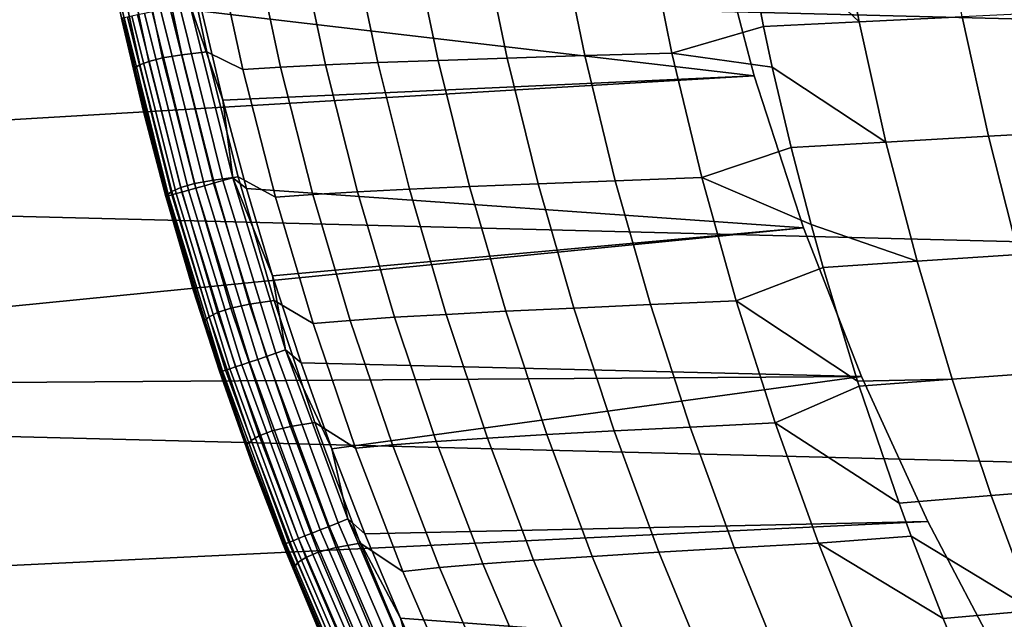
# Model space of a CAD drawing. Header units: metres. Extents: x -23 to 242, y -40 to 23.
# Tile 10 of 256: x -17.11 to -12.18, y -6.67 to -3.66. Entities that reach past the tile are written whole.
import ezdxf

# ---------------------------------------------------------------- set-up
doc = ezdxf.new("R2010")
doc.units = ezdxf.units.M
doc.layers.add('solid_10171013', color=7, linetype='CONTINUOUS')

msp = doc.modelspace()

# ---------------------------------------------------------------- linework, layer by layer
at = {"layer": 'solid_10171013'}
for points in [[(22.040607, -4.523273), (-22.241461, -3.401067), (-22.385164, -2.269888), (22.241476, -3.400968)], [(-12.501818, -3.044234, 240.183884), (-13.022455, -3.065777, 238.891663), (-12.908129, -3.673386, 238.841599), (-12.390769, -3.647698, 240.132553)], [(-13.022455, -3.065777, 238.891663), (-13.503671, -3.086059, 237.583588), (-13.49917, -3.111904, 237.581726), (-12.908129, -3.673386, 238.841599)], [(-13.845728, -3.829392, 236.061905), (-13.386532, -3.69694, 237.535065), (-13.49917, -3.111904, 237.581726), (-13.9727, -3.199767, 236.110611)], [(-13.49917, -3.111904, 237.581726), (-13.386532, -3.69694, 237.535065), (-12.908129, -3.673386, 238.841599)], [(-13.636182, -3.170881, 150), (-21.747221, -3.325399, 150), (-21.550816, -4.422765, 150), (-13.432883, -3.944314, 150)], [(-16.434317, -3.205971, 222.389267), (-16.53163, -3.219409, 220.834457), (-16.396725, -3.854213, 220.819855), (-16.300575, -3.838461, 222.371185)], [(-16.308184, -3.193648, 223.942307), (-16.434317, -3.205971, 222.389267), (-16.300575, -3.838461, 222.371185), (-16.175589, -3.823985, 223.920807)], [(-15.995838, -3.912501, 225.462692), (-16.134514, -3.267838, 225.488892), (-16.308184, -3.193648, 223.942307), (-16.175589, -3.823985, 223.920807)], [(-13.636182, -3.170881, 150.25), (-13.432883, -3.944314, 150.25), (-16.200628, -3.619299, 150.25), (-16.294233, -3.171403, 150.25)], [(-14.281855, -3.842322, 234.582123), (-13.845728, -3.829392, 236.061905), (-13.9727, -3.199767, 236.110611), (-14.411148, -3.210021, 234.627899)], [(-13.432883, -3.944314, 150.25), (-13.636182, -3.170881, 150.25), (-13.636182, -3.170881, 150), (-13.432883, -3.944314, 150)], [(-16.38035, -4.547982, 150.649994), (-16.599079, -3.670227, 214.649994), (-16.693008, -3.21613, 214.649994), (-16.602549, -3.654497, 150.649994)], [(-16.536343, -3.903733, 216.171143), (-16.674671, -3.261766, 216.17485), (-16.693008, -3.21613, 214.649994), (-16.599079, -3.670227, 214.649994)], [(-16.649197, -3.248841, 217.725677), (-16.674671, -3.261766, 216.17485), (-16.536343, -3.903733, 216.171143), (-16.511889, -3.888663, 217.718277)], [(-16.602436, -3.233953, 219.279404), (-16.649197, -3.248841, 217.725677), (-16.511889, -3.888663, 217.718277), (-16.466328, -3.871245, 219.268356)], [(-16.53163, -3.219409, 220.834457), (-16.602436, -3.233953, 219.279404), (-16.466328, -3.871245, 219.268356), (-16.396725, -3.854213, 220.819855)], [(-15.717759, -3.247722, 228.571228), (-15.943924, -3.257666, 227.033264), (-15.806449, -3.900453, 227.003586), (-15.581602, -3.88858, 228.538162)], [(-15.453605, -3.238542, 230.101181), (-15.717759, -3.247722, 228.571228), (-15.581602, -3.88858, 228.538162), (-15.318859, -3.877508, 230.064804)], [(-15.149329, -3.229187, 231.621643), (-15.453605, -3.238542, 230.101181), (-15.318859, -3.877508, 230.064804), (-15.016186, -3.866103, 231.582047)], [(-14.802587, -3.219828, 233.131058), (-15.149329, -3.229187, 231.621643), (-15.016186, -3.866103, 231.582047), (-14.671242, -3.854556, 233.088318)], [(-14.411148, -3.210021, 234.627899), (-14.802587, -3.219828, 233.131058), (-14.671242, -3.854556, 233.088318), (-14.281855, -3.842322, 234.582123)], [(-15.943924, -3.257666, 227.033264), (-16.134514, -3.267838, 225.488892), (-15.995838, -3.912501, 225.462692), (-15.806449, -3.900453, 227.003586)], [(21.783203, -5.633999), (-22.040586, -4.523384), (-22.241461, -3.401067), (22.040607, -4.523273)], [(-16.313057, -3.590775, 150.263641), (-16.094732, -4.46868, 150.263641), (-16.142517, -4.481948, 150.280487), (-16.36149, -3.601436, 150.280487)], [(-16.262892, -3.579733, 150.253418), (-16.045237, -4.454938, 150.253418), (-16.094732, -4.46868, 150.263641), (-16.313057, -3.590775, 150.263641)], [(-16.262892, -3.579733, 150.253418), (-16.200628, -3.619299, 150.25), (-16.094578, -4.064964, 150.25)], [(-16.262892, -3.579733, 150.253418), (-16.094578, -4.064964, 150.25), (-16.045237, -4.454938, 150.253418)], [(-16.572969, -3.647986, 150.497314), (-16.351166, -4.539879, 150.497314), (-16.367334, -4.544368, 150.546921), (-16.589357, -3.651594, 150.546921)], [(-16.550392, -3.643017, 150.450317), (-16.32889, -4.533694, 150.450317), (-16.351166, -4.539879, 150.497314), (-16.572969, -3.647986, 150.497314)], [(-16.522011, -3.636769, 150.406738), (-16.300888, -4.525919, 150.406738), (-16.32889, -4.533694, 150.450317), (-16.550392, -3.643017, 150.450317)], [(-16.488312, -3.629352, 150.36734), (-16.267641, -4.516688, 150.36734), (-16.300888, -4.525919, 150.406738), (-16.522011, -3.636769, 150.406738)], [(-16.449875, -3.620891, 150.332779), (-16.229719, -4.506159, 150.332779), (-16.267641, -4.516688, 150.36734), (-16.488312, -3.629352, 150.36734)], [(-16.407358, -3.611533, 150.303665), (-16.187771, -4.494513, 150.303665), (-16.229719, -4.506159, 150.332779), (-16.449875, -3.620891, 150.332779)], [(-16.36149, -3.601436, 150.280487), (-16.142517, -4.481948, 150.280487), (-16.187771, -4.494513, 150.303665), (-16.407358, -3.611533, 150.303665)], [(-13.432883, -3.944314, 150.25), (-16.094578, -4.064964, 150.25), (-16.200628, -3.619299, 150.25)], [(-12.390769, -3.647698, 240.132553), (-12.908129, -3.673386, 238.841599), (-12.772966, -4.275966, 238.782394), (-12.259504, -4.246288, 240.071884)], [(-11.835176, -3.620852, 241.407318), (-12.390769, -3.647698, 240.132553), (-12.259504, -4.246288, 240.071884), (-11.708132, -4.21533, 241.345428)], [(-16.599274, -3.653776, 150.598312), (-16.377117, -4.547084, 150.598312), (-16.38035, -4.547982, 150.649994), (-16.602549, -3.654497, 150.649994)], [(-16.589357, -3.651594, 150.546921), (-16.367334, -4.544368, 150.546921), (-16.377117, -4.547084, 150.598312), (-16.599274, -3.653776, 150.598312)], [(-16.38035, -4.547982, 150.649994), (-16.492764, -4.121742, 214.649994), (-16.599079, -3.670227, 214.649994)], [(-16.536343, -3.903733, 216.171143), (-16.599079, -3.670227, 214.649994), (-16.492764, -4.121742, 214.649994)], [(-13.845728, -3.829392, 236.061905), (-13.342465, -3.900594, 237.516815), (-13.386532, -3.69694, 237.535065)], [(-12.908129, -3.673386, 238.841599), (-13.386532, -3.69694, 237.535065), (-13.342465, -3.900594, 237.516815), (-12.772966, -4.275966, 238.782394)], [(-16.300575, -3.838461, 222.371185), (-16.396725, -3.854213, 220.819855), (-16.23761, -4.483728, 220.802643), (-16.142756, -4.465789, 222.349854)], [(-16.175589, -3.823985, 223.920807), (-16.300575, -3.838461, 222.371185), (-16.142756, -4.465789, 222.349854), (-16.019041, -4.449267, 223.895416)], [(-15.832075, -4.551756, 225.431686), (-15.995838, -3.912501, 225.462692), (-16.175589, -3.823985, 223.920807), (-16.019041, -4.449267, 223.895416)], [(-14.281855, -3.842322, 234.582123), (-14.671242, -3.854556, 233.088318), (-14.515977, -4.483972, 233.037735), (-14.129045, -4.469251, 234.527985)], [(-14.129045, -4.469251, 234.527985), (-13.695726, -4.453552, 236.004349), (-13.845728, -3.829392, 236.061905), (-14.281855, -3.842322, 234.582123)], [(-13.845728, -3.829392, 236.061905), (-13.695726, -4.453552, 236.004349), (-13.247886, -4.303267, 237.477646), (-13.342465, -3.900594, 237.516815)], [(-16.511889, -3.888663, 217.718277), (-16.536343, -3.903733, 216.171143), (-16.373402, -4.539968, 216.166809), (-16.350088, -4.522901, 217.709564)], [(-16.466328, -3.871245, 219.268356), (-16.511889, -3.888663, 217.718277), (-16.350088, -4.522901, 217.709564), (-16.30587, -4.503105, 219.255371)], [(-16.396725, -3.854213, 220.819855), (-16.466328, -3.871245, 219.268356), (-16.30587, -4.503105, 219.255371), (-16.23761, -4.483728, 220.802643)], [(-15.581602, -3.88858, 228.538162), (-15.806449, -3.900453, 227.003586), (-15.644039, -4.5379, 226.968475), (-15.420698, -4.524145, 228.499008)], [(-15.318859, -3.877508, 230.064804), (-15.581602, -3.88858, 228.538162), (-15.420698, -4.524145, 228.499008), (-15.159586, -4.511199, 230.021729)], [(-15.016186, -3.866103, 231.582047), (-15.318859, -3.877508, 230.064804), (-15.159586, -4.511199, 230.021729), (-14.858789, -4.49774, 231.535156)], [(-14.671242, -3.854556, 233.088318), (-15.016186, -3.866103, 231.582047), (-14.858789, -4.49774, 231.535156), (-14.515977, -4.483972, 233.037735)], [(-13.432883, -3.944314, 150), (-21.550816, -4.422765, 150), (-21.299129, -5.508809, 150), (-13.18579, -4.704759, 150)], [(-16.536343, -3.903733, 216.171143), (-16.492764, -4.121742, 214.649994), (-16.374161, -4.570212, 214.649994), (-16.373402, -4.539968, 216.166809)], [(-13.432883, -3.944314, 150.25), (-13.18579, -4.704759, 150.25), (-15.976314, -4.507478, 150.25), (-16.094578, -4.064964, 150.25)], [(-15.806449, -3.900453, 227.003586), (-15.995838, -3.912501, 225.462692), (-15.832075, -4.551756, 225.431686), (-15.644039, -4.5379, 226.968475)], [(-13.18579, -4.704759, 150.25), (-13.432883, -3.944314, 150.25), (-13.432883, -3.944314, 150), (-13.18579, -4.704759, 150)], [(-13.342465, -3.900594, 237.516815), (-13.247886, -4.303267, 237.477646), (-12.772966, -4.275966, 238.782394)], [(-16.045237, -4.454938, 150.253418), (-16.094578, -4.064964, 150.25), (-15.976314, -4.507478, 150.25)], [(-16.110104, -5.428126, 150.649994), (-16.374161, -4.570212, 214.649994), (-16.492764, -4.121742, 214.649994), (-16.38035, -4.547982, 150.649994)], [(-11.708132, -4.21533, 241.345428), (-12.259504, -4.246288, 240.071884), (-12.108404, -4.839335, 240.002029), (-11.561893, -4.804476, 241.274139)], [(-12.772966, -4.275966, 238.782394), (-13.247886, -4.303267, 237.477646), (-13.14805, -4.688495, 237.436295), (-12.617368, -4.87281, 238.714233)], [(-12.259504, -4.246288, 240.071884), (-12.772966, -4.275966, 238.782394), (-12.617368, -4.87281, 238.714233), (-12.108404, -4.839335, 240.002029)], [(-13.695726, -4.453552, 236.004349), (-13.14805, -4.688495, 237.436295), (-13.247886, -4.303267, 237.477646)], [(-16.23761, -4.483728, 220.802643), (-16.30587, -4.503105, 219.255371), (-16.121244, -5.128557, 219.240448), (-16.054476, -5.106977, 220.782883)], [(-16.142756, -4.465789, 222.349854), (-16.23761, -4.483728, 220.802643), (-16.054476, -5.106977, 220.782883), (-15.961061, -5.086977, 222.325302)], [(-16.142517, -4.481948, 150.280487), (-15.876195, -5.349313, 150.280487), (-15.920702, -5.364309, 150.303665), (-16.187771, -4.494513, 150.303665)], [(-16.019041, -4.449267, 223.895416), (-16.142756, -4.465789, 222.349854), (-15.961061, -5.086977, 222.325302), (-15.838765, -5.068521, 223.86618)], [(-16.094732, -4.46868, 150.263641), (-15.829199, -5.333478, 150.263641), (-15.876195, -5.349313, 150.280487), (-16.142517, -4.481948, 150.280487)], [(-16.045237, -4.454938, 150.253418), (-15.78052, -5.317076, 150.253418), (-15.829199, -5.333478, 150.263641), (-16.094732, -4.46868, 150.263641)], [(-16.045237, -4.454938, 150.253418), (-15.976314, -4.507478, 150.25), (-15.845942, -4.946299, 150.25)], [(-16.045237, -4.454938, 150.253418), (-15.845942, -4.946299, 150.25), (-15.78052, -5.317076, 150.253418)], [(-15.643493, -5.184554, 225.396027), (-15.832075, -4.551756, 225.431686), (-16.019041, -4.449267, 223.895416), (-15.838765, -5.068521, 223.86618)], [(-14.515977, -4.483972, 233.037735), (-14.858789, -4.49774, 231.535156), (-14.677514, -5.123107, 231.48114), (-14.337192, -5.107116, 232.979477)], [(-14.129045, -4.469251, 234.527985), (-14.515977, -4.483972, 233.037735), (-14.337192, -5.107116, 232.979477), (-13.953144, -5.089888, 234.465637)], [(-13.953144, -5.089888, 234.465637), (-13.523133, -5.071379, 235.938126), (-13.695726, -4.453552, 236.004349), (-14.129045, -4.469251, 234.527985)], [(-13.695726, -4.453552, 236.004349), (-13.523133, -5.071379, 235.938126), (-13.08813, -4.904127, 237.411469), (-13.14805, -4.688495, 237.436295)], [(21.469774, -6.730415), (-21.783175, -5.634114), (-22.040586, -4.523384), (21.783203, -5.633999)], [(-16.350088, -4.522901, 217.709564), (-16.373402, -4.539968, 216.166809), (-16.186022, -5.169496, 216.161835), (-16.163967, -5.150578, 217.6996)], [(-16.32889, -4.533694, 150.450317), (-16.059492, -5.411073, 150.450317), (-16.081402, -5.418455, 150.497314), (-16.351166, -4.539879, 150.497314)], [(-16.30587, -4.503105, 219.255371), (-16.350088, -4.522901, 217.709564), (-16.163967, -5.150578, 217.6996), (-16.121244, -5.128557, 219.240448)], [(-16.300888, -4.525919, 150.406738), (-16.031954, -5.401794, 150.406738), (-16.059492, -5.411073, 150.450317), (-16.32889, -4.533694, 150.450317)], [(-16.267641, -4.516688, 150.36734), (-15.999255, -5.390777, 150.36734), (-16.031954, -5.401794, 150.406738), (-16.300888, -4.525919, 150.406738)], [(-16.229719, -4.506159, 150.332779), (-15.961958, -5.37821, 150.332779), (-15.999255, -5.390777, 150.36734), (-16.267641, -4.516688, 150.36734)], [(-16.187771, -4.494513, 150.303665), (-15.920702, -5.364309, 150.303665), (-15.961958, -5.37821, 150.332779), (-16.229719, -4.506159, 150.332779)], [(-13.18579, -4.704759, 150.25), (-15.845942, -4.946299, 150.25), (-15.976314, -4.507478, 150.25)], [(-15.644039, -4.5379, 226.968475), (-15.832075, -4.551756, 225.431686), (-15.643493, -5.184554, 225.396027), (-15.456989, -5.168963, 226.928024)], [(-15.420698, -4.524145, 228.499008), (-15.644039, -4.5379, 226.968475), (-15.456989, -5.168963, 226.928024), (-15.235369, -5.153384, 228.453934)], [(-15.159586, -4.511199, 230.021729), (-15.420698, -4.524145, 228.499008), (-15.235369, -5.153384, 228.453934), (-14.976134, -5.138602, 229.972107)], [(-14.858789, -4.49774, 231.535156), (-15.159586, -4.511199, 230.021729), (-14.976134, -5.138602, 229.972107), (-14.677514, -5.123107, 231.48114)], [(-16.377117, -4.547084, 150.598312), (-16.106926, -5.427055, 150.598312), (-16.110104, -5.428126, 150.649994), (-16.38035, -4.547982, 150.649994)], [(-16.367334, -4.544368, 150.546921), (-16.097303, -5.423813, 150.546921), (-16.106926, -5.427055, 150.598312), (-16.377117, -4.547084, 150.598312)], [(-16.186022, -5.169496, 216.161835), (-16.373402, -4.539968, 216.166809), (-16.374161, -4.570212, 214.649994), (-16.243414, -5.015126, 214.649994)], [(-16.110104, -5.428126, 150.649994), (-16.243414, -5.015126, 214.649994), (-16.374161, -4.570212, 214.649994)], [(-16.351166, -4.539879, 150.497314), (-16.081402, -5.418455, 150.497314), (-16.097303, -5.423813, 150.546921), (-16.367334, -4.544368, 150.546921)], [(-12.895727, -5.449767, 150), (-13.18579, -4.704759, 150), (-21.299129, -5.508809, 150)], [(-13.18579, -4.704759, 150.25), (-12.895727, -5.449767, 150.25), (-15.703461, -5.381543, 150.25), (-15.845942, -4.946299, 150.25)], [(-12.895727, -5.449767, 150.25), (-13.18579, -4.704759, 150.25), (-13.18579, -4.704759, 150), (-12.895727, -5.449767, 150)], [(-13.14805, -4.688495, 237.436295), (-13.08813, -4.904127, 237.411469), (-12.617368, -4.87281, 238.714233)], [(-12.617368, -4.87281, 238.714233), (-13.08813, -4.904127, 237.411469), (-12.915965, -5.472882, 237.340149), (-12.441735, -5.463212, 238.637283)], [(-12.108404, -4.839335, 240.002029), (-12.617368, -4.87281, 238.714233), (-12.441735, -5.463212, 238.637283), (-11.937848, -5.426174, 239.923126)], [(-13.523133, -5.071379, 235.938126), (-12.915965, -5.472882, 237.340149), (-13.08813, -4.904127, 237.411469)], [(-15.78052, -5.317076, 150.253418), (-15.845942, -4.946299, 150.25), (-15.703461, -5.381543, 150.25)], [(-15.792604, -6.292349, 150.649994), (-16.100611, -5.45622, 214.649994), (-16.243414, -5.015126, 214.649994), (-16.110104, -5.428126, 150.649994)], [(-15.974375, -5.791342, 216.15625), (-16.186022, -5.169496, 216.161835), (-16.243414, -5.015126, 214.649994), (-16.100611, -5.45622, 214.649994)], [(-15.838765, -5.068521, 223.86618), (-15.961061, -5.086977, 222.325302), (-15.755693, -5.701053, 222.297623), (-15.634984, -5.680772, 223.833191)], [(-15.430357, -5.809842, 225.355759), (-15.643493, -5.184554, 225.396027), (-15.838765, -5.068521, 223.86618), (-15.634984, -5.680772, 223.833191)], [(-13.754569, -5.703315, 234.395279), (-13.328389, -5.682007, 235.863388), (-13.523133, -5.071379, 235.938126), (-13.953144, -5.089888, 234.465637)], [(-13.523133, -5.071379, 235.938126), (-13.328389, -5.682007, 235.863388), (-12.90771, -5.498539, 237.336731), (-12.915965, -5.472882, 237.340149)], [(-16.121244, -5.128557, 219.240448), (-16.163967, -5.150578, 217.6996), (-15.953699, -5.77072, 217.68837), (-15.912622, -5.746625, 219.223663)], [(-16.054476, -5.106977, 220.782883), (-16.121244, -5.128557, 219.240448), (-15.912622, -5.746625, 219.223663), (-15.847507, -5.722986, 220.760605)], [(-15.961061, -5.086977, 222.325302), (-16.054476, -5.106977, 220.782883), (-15.847507, -5.722986, 220.760605), (-15.755693, -5.701053, 222.297623)], [(-14.677514, -5.123107, 231.48114), (-14.976134, -5.138602, 229.972107), (-14.768853, -5.7587, 229.916061), (-14.472737, -5.741213, 231.420135)], [(-14.337192, -5.107116, 232.979477), (-14.677514, -5.123107, 231.48114), (-14.472737, -5.741213, 231.420135), (-14.135285, -5.72303, 232.913681)], [(-13.953144, -5.089888, 234.465637), (-14.337192, -5.107116, 232.979477), (-14.135285, -5.72303, 232.913681), (-13.754569, -5.703315, 234.395279)], [(-16.163967, -5.150578, 217.6996), (-16.186022, -5.169496, 216.161835), (-15.974375, -5.791342, 216.15625), (-15.953699, -5.77072, 217.68837)], [(-15.456989, -5.168963, 226.928024), (-15.643493, -5.184554, 225.396027), (-15.430357, -5.809842, 225.355759), (-15.245593, -5.792599, 226.88237)], [(-15.235369, -5.153384, 228.453934), (-15.456989, -5.168963, 226.928024), (-15.245593, -5.792599, 226.88237), (-15.025933, -5.775265, 228.403015)], [(-14.976134, -5.138602, 229.972107), (-15.235369, -5.153384, 228.453934), (-15.025933, -5.775265, 228.403015), (-14.768853, -5.7587, 229.916061)], [(-15.78052, -5.317076, 150.253418), (-15.469516, -6.163619, 150.253418), (-15.517235, -6.182631, 150.263641), (-15.829199, -5.333478, 150.263641)], [(-15.78052, -5.317076, 150.253418), (-15.703461, -5.381543, 150.25), (-15.549202, -5.812259, 150.25)], [(-15.78052, -5.317076, 150.253418), (-15.549202, -5.812259, 150.25), (-15.469516, -6.163619, 150.253418)], [(-15.920702, -5.364309, 150.303665), (-15.606936, -6.218371, 150.303665), (-15.647378, -6.234485, 150.332779), (-15.961958, -5.37821, 150.332779)], [(-15.876195, -5.349313, 150.280487), (-15.563305, -6.200987, 150.280487), (-15.606936, -6.218371, 150.303665), (-15.920702, -5.364309, 150.303665)], [(-15.829199, -5.333478, 150.263641), (-15.517235, -6.182631, 150.263641), (-15.563305, -6.200987, 150.280487), (-15.876195, -5.349313, 150.280487)], [(-16.097303, -5.423813, 150.546921), (-15.780056, -6.287349, 150.546921), (-15.789489, -6.291107, 150.598312), (-16.106926, -5.427055, 150.598312)], [(-16.081402, -5.418455, 150.497314), (-15.764467, -6.281138, 150.497314), (-15.780056, -6.287349, 150.546921), (-16.097303, -5.423813, 150.546921)], [(-16.059492, -5.411073, 150.450317), (-15.74299, -6.272581, 150.450317), (-15.764467, -6.281138, 150.497314), (-16.081402, -5.418455, 150.497314)], [(-16.031954, -5.401794, 150.406738), (-15.715994, -6.261824, 150.406738), (-15.74299, -6.272581, 150.450317), (-16.059492, -5.411073, 150.450317)], [(-15.999255, -5.390777, 150.36734), (-15.68394, -6.249053, 150.36734), (-15.715994, -6.261824, 150.406738), (-16.031954, -5.401794, 150.406738)], [(-15.961958, -5.37821, 150.332779), (-15.647378, -6.234485, 150.332779), (-15.68394, -6.249053, 150.36734), (-15.999255, -5.390777, 150.36734)], [(-12.895727, -5.449767, 150.25), (-15.549202, -5.812259, 150.25), (-15.703461, -5.381543, 150.25)], [(-12.895727, -5.449767, 150), (-21.299129, -5.508809, 150), (-20.992664, -6.580861, 150), (-12.563611, -6.177017, 150)], [(-16.106926, -5.427055, 150.598312), (-15.789489, -6.291107, 150.598312), (-15.792604, -6.292349, 150.649994), (-16.110104, -5.428126, 150.649994)], [(-15.792604, -6.292349, 150.649994), (-15.945839, -5.893236, 214.649994), (-16.100611, -5.45622, 214.649994)], [(-15.974375, -5.791342, 216.15625), (-16.100611, -5.45622, 214.649994), (-15.945839, -5.893236, 214.649994)], [(-12.895727, -5.449767, 150.25), (-12.563611, -6.177017, 150.25), (-15.383091, -6.238621, 150.25), (-15.549202, -5.812259, 150.25)], [(-12.915965, -5.472882, 237.340149), (-12.90771, -5.498539, 237.336731), (-12.441735, -5.463212, 238.637283)], [(-12.441735, -5.463212, 238.637283), (-12.90771, -5.498539, 237.336731), (-12.707415, -6.084664, 237.253754), (-12.246471, -6.046467, 238.551682)], [(-12.563611, -6.177017, 150.25), (-12.895727, -5.449767, 150.25), (-12.895727, -5.449767, 150), (-12.563611, -6.177017, 150)], [(-11.937848, -5.426174, 239.923126), (-12.441735, -5.463212, 238.637283), (-12.246471, -6.046467, 238.551682), (-11.748216, -6.006135, 239.835327)], [(-13.328389, -5.682007, 235.863388), (-12.707415, -6.084664, 237.253754), (-12.90771, -5.498539, 237.336731)], [(21.101337, -7.809125), (-21.469736, -6.730536), (-21.783175, -5.634114), (21.469774, -6.730415)], [(-15.755693, -5.701053, 222.297623), (-15.847507, -5.722986, 220.760605), (-15.616898, -6.330778, 220.73587), (-15.526861, -6.307039, 222.266876)], [(-15.634984, -5.680772, 223.833191), (-15.755693, -5.701053, 222.297623), (-15.526861, -6.307039, 222.266876), (-15.407923, -6.285046, 223.796524)], [(-15.192942, -6.42657, 225.31102), (-15.430357, -5.809842, 225.355759), (-15.634984, -5.680772, 223.833191), (-15.407923, -6.285046, 223.796524)], [(-13.754569, -5.703315, 234.395279), (-14.135285, -5.72303, 232.913681), (-13.910659, -6.330755, 232.840546), (-13.533745, -6.308615, 234.317047)], [(-13.533745, -6.308615, 234.317047), (-13.111932, -6.284568, 235.78035), (-13.328389, -5.682007, 235.863388), (-13.754569, -5.703315, 234.395279)], [(-13.328389, -5.682007, 235.863388), (-13.111932, -6.284568, 235.78035), (-12.646623, -6.250466, 237.228577), (-12.707415, -6.084664, 237.253754)], [(-15.953699, -5.77072, 217.68837), (-15.974375, -5.791342, 216.15625), (-15.73864, -6.404534, 216.15007), (-15.71946, -6.38235, 217.675934)], [(-15.912622, -5.746625, 219.223663), (-15.953699, -5.77072, 217.68837), (-15.71946, -6.38235, 217.675934), (-15.680187, -6.356335, 219.205032)], [(-15.847507, -5.722986, 220.760605), (-15.912622, -5.746625, 219.223663), (-15.680187, -6.356335, 219.205032), (-15.616898, -6.330778, 220.73587)], [(-14.768853, -5.7587, 229.916061), (-15.025933, -5.775265, 228.403015), (-14.792718, -6.388757, 228.346405), (-14.538093, -6.370479, 229.853745)], [(-14.472737, -5.741213, 231.420135), (-14.768853, -5.7587, 229.916061), (-14.538093, -6.370479, 229.853745), (-14.244834, -6.351067, 231.35231)], [(-14.135285, -5.72303, 232.913681), (-14.472737, -5.741213, 231.420135), (-14.244834, -6.351067, 231.35231), (-13.910659, -6.330755, 232.840546)], [(-15.73864, -6.404534, 216.15007), (-15.974375, -5.791342, 216.15625), (-15.945839, -5.893236, 214.649994), (-15.779227, -6.325819, 214.649994)], [(-15.469516, -6.163619, 150.253418), (-15.549202, -5.812259, 150.25), (-15.383091, -6.238621, 150.25)], [(-15.245593, -5.792599, 226.88237), (-15.430357, -5.809842, 225.355759), (-15.192942, -6.42657, 225.31102), (-15.010148, -6.407764, 226.831619)], [(-15.025933, -5.775265, 228.403015), (-15.245593, -5.792599, 226.88237), (-15.010148, -6.407764, 226.831619), (-14.792718, -6.388757, 228.346405)], [(-15.428782, -7.138115, 150.649994), (-15.779227, -6.325819, 214.649994), (-15.945839, -5.893236, 214.649994), (-15.792604, -6.292349, 150.649994)], [(-11.748216, -6.006135, 239.835327), (-12.246471, -6.046467, 238.551682), (-12.031966, -6.621861, 238.457596), (-11.539875, -6.578538, 239.738785)], [(-12.246471, -6.046467, 238.551682), (-12.707415, -6.084664, 237.253754), (-12.646623, -6.250466, 237.228577), (-12.031966, -6.621861, 238.457596)], [(-15.469516, -6.163619, 150.253418), (-15.113137, -6.992082, 150.253418), (-15.159757, -7.01365, 150.263641), (-15.517235, -6.182631, 150.263641)], [(-15.469516, -6.163619, 150.253418), (-15.383091, -6.238621, 150.25), (-15.205338, -6.660155, 150.25)], [(-15.469516, -6.163619, 150.253418), (-15.205338, -6.660155, 150.25), (-15.113137, -6.992082, 150.253418)], [(-12.563611, -6.177017, 150), (-20.992664, -6.580861, 150), (-20.632414, -7.635601, 150), (-12.190459, -6.884235, 150)], [(-15.563305, -6.200987, 150.280487), (-15.204765, -7.034473, 150.280487), (-15.247391, -7.054194, 150.303665), (-15.606936, -6.218371, 150.303665)], [(-15.517235, -6.182631, 150.263641), (-15.159757, -7.01365, 150.263641), (-15.204765, -7.034473, 150.280487), (-15.563305, -6.200987, 150.280487)], [(-12.563611, -6.177017, 150.25), (-12.190459, -6.884235, 150.25), (-15.205338, -6.660155, 150.25), (-15.383091, -6.238621, 150.25)], [(-12.190459, -6.884235, 150.25), (-12.563611, -6.177017, 150.25), (-12.563611, -6.177017, 150), (-12.190459, -6.884235, 150)], [(-15.715994, -6.261824, 150.406738), (-15.353936, -7.103487, 150.406738), (-15.380312, -7.11569, 150.450317), (-15.74299, -6.272581, 150.450317)], [(-15.68394, -6.249053, 150.36734), (-15.322621, -7.088999, 150.36734), (-15.353936, -7.103487, 150.406738), (-15.715994, -6.261824, 150.406738)], [(-15.647378, -6.234485, 150.332779), (-15.286901, -7.072474, 150.332779), (-15.322621, -7.088999, 150.36734), (-15.68394, -6.249053, 150.36734)], [(-15.606936, -6.218371, 150.303665), (-15.247391, -7.054194, 150.303665), (-15.286901, -7.072474, 150.332779), (-15.647378, -6.234485, 150.332779)], [(-13.111932, -6.284568, 235.78035), (-12.487291, -6.66292, 237.162567), (-12.646623, -6.250466, 237.228577)], [(-12.646623, -6.250466, 237.228577), (-12.487291, -6.66292, 237.162567), (-12.031966, -6.621861, 238.457596)], [(-15.789489, -6.291107, 150.598312), (-15.425738, -7.136706, 150.598312), (-15.428782, -7.138115, 150.649994), (-15.792604, -6.292349, 150.649994)], [(-15.780056, -6.287349, 150.546921), (-15.416523, -7.132443, 150.546921), (-15.425738, -7.136706, 150.598312), (-15.789489, -6.291107, 150.598312)], [(-15.764467, -6.281138, 150.497314), (-15.401294, -7.125397, 150.497314), (-15.416523, -7.132443, 150.546921), (-15.780056, -6.287349, 150.546921)], [(-15.74299, -6.272581, 150.450317), (-15.380312, -7.11569, 150.450317), (-15.401294, -7.125397, 150.497314), (-15.764467, -6.281138, 150.497314)], [(-15.526861, -6.307039, 222.266876), (-15.616898, -6.330778, 220.73587), (-15.362967, -6.929422, 220.70874), (-15.274884, -6.904002, 222.233124)], [(-15.407923, -6.285046, 223.796524), (-15.526861, -6.307039, 222.266876), (-15.274884, -6.904002, 222.233124), (-15.157907, -6.880408, 223.756256)], [(-14.931661, -7.033752, 225.261887), (-15.192942, -6.42657, 225.31102), (-15.407923, -6.285046, 223.796524), (-15.157907, -6.880408, 223.756256)], [(-13.533745, -6.308615, 234.317047), (-13.910659, -6.330755, 232.840546), (-13.663751, -6.929366, 232.760193), (-13.29111, -6.904894, 234.23114)], [(-13.29111, -6.904894, 234.23114), (-12.874202, -6.878207, 235.689148), (-13.111932, -6.284568, 235.78035), (-13.533745, -6.308615, 234.317047)], [(-13.111932, -6.284568, 235.78035), (-12.874202, -6.878207, 235.689148), (-12.340874, -7.017488, 237.101913), (-12.487291, -6.66292, 237.162567)], [(-15.428782, -7.138115, 150.649994), (-15.600872, -6.753724, 214.649994), (-15.779227, -6.325819, 214.649994)], [(-15.479162, -7.008156, 216.143295), (-15.73864, -6.404534, 216.15007), (-15.779227, -6.325819, 214.649994), (-15.600872, -6.753724, 214.649994)], [(-15.680187, -6.356335, 219.205032), (-15.71946, -6.38235, 217.675934), (-15.461582, -6.984547, 217.662308), (-15.424266, -6.956758, 219.184616)], [(-15.616898, -6.330778, 220.73587), (-15.680187, -6.356335, 219.205032), (-15.424266, -6.956758, 219.184616), (-15.362967, -6.929422, 220.70874)], [(-14.244834, -6.351067, 231.35231), (-14.538093, -6.370479, 229.853745), (-14.284283, -6.972973, 229.785294), (-13.994238, -6.951721, 231.277786)], [(-13.910659, -6.330755, 232.840546), (-14.244834, -6.351067, 231.35231), (-13.994238, -6.951721, 231.277786), (-13.663751, -6.929366, 232.760193)], [(-15.71946, -6.38235, 217.675934), (-15.73864, -6.404534, 216.15007), (-15.479162, -7.008156, 216.143295), (-15.461582, -6.984547, 217.662308)], [(-15.010148, -6.407764, 226.831619), (-15.192942, -6.42657, 225.31102), (-14.931661, -7.033752, 225.261887), (-14.751073, -7.013473, 226.775879)], [(-14.792718, -6.388757, 228.346405), (-15.010148, -6.407764, 226.831619), (-14.751073, -7.013473, 226.775879), (-14.536145, -6.992881, 228.284225)], [(-14.538093, -6.370479, 229.853745), (-14.792718, -6.388757, 228.346405), (-14.536145, -6.992881, 228.284225), (-14.284283, -6.972973, 229.785294)], [(-12.031966, -6.621861, 238.457596), (-12.487291, -6.66292, 237.162567), (-12.340874, -7.017488, 237.101913), (-11.798575, -7.188661, 238.355194)], [(-12.190459, -6.884235, 150.25), (-15.016093, -7.076495, 150.25), (-15.205338, -6.660155, 150.25)], [(-15.113137, -6.992082, 150.253418), (-15.205338, -6.660155, 150.25), (-15.016093, -7.076495, 150.25)]]:
    msp.add_3dface(points, dxfattribs=at)

doc.saveas('drawing.dxf')
